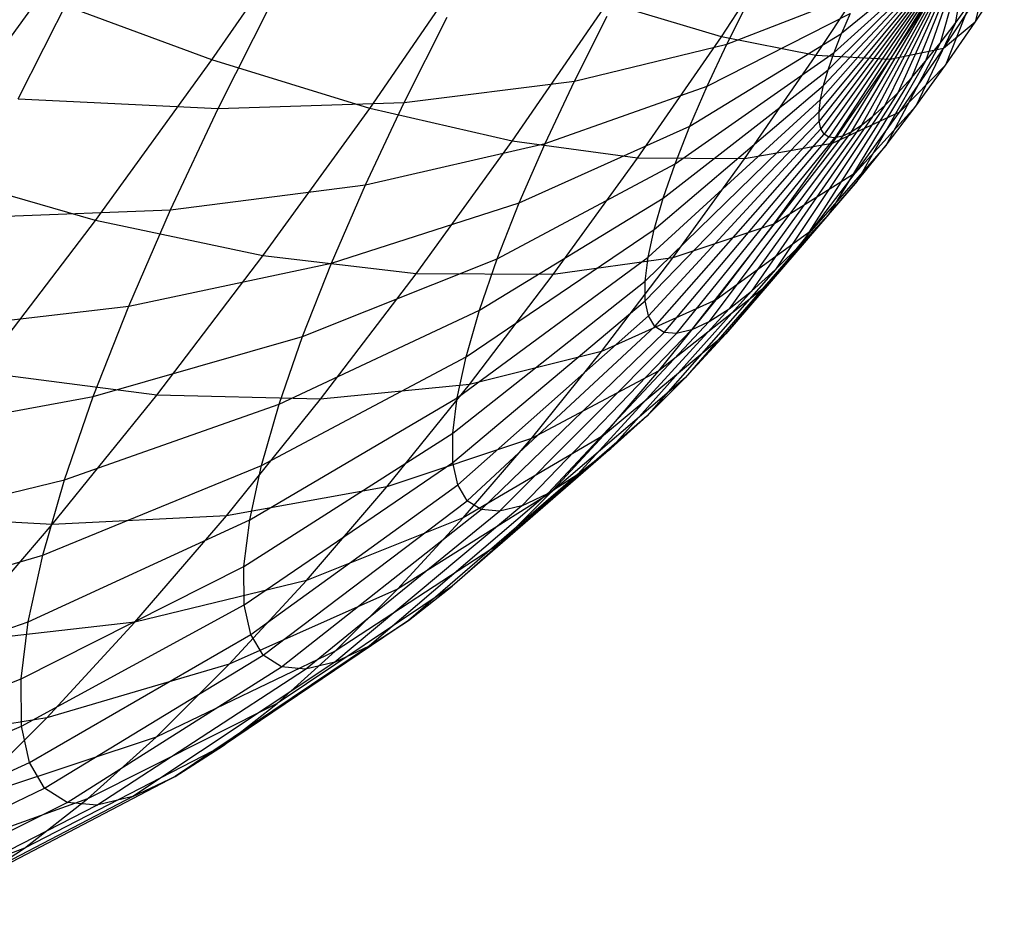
# Model space of a CAD drawing. Extents: x -11.4 to 11.4, y 1.8 to 24.6.
# Tile 36 of 199: x -0.552 to -0.162, y 5.524 to 5.883. Entities that reach past the tile are written whole.
import ezdxf

# ---------------------------------------------------------------- set-up
doc = ezdxf.new("R2010")
doc.units = 0
doc.header["$MEASUREMENT"] = 0
doc.layers.get('0').update_dxf_attribs({"color": 13, "linetype": 'CONTINUOUS'})

# ---------------------------------------------------------------- blocks, each defined once
blk = doc.blocks.new('GRUPUJ_4')
at = {"color": 0}
for p, q in [((10.9285, 4.02544, 4.83553), (10.9743, 4.0919, 4.85239)), ((10.9285, 4.02544, 4.83553), (10.9743, 4.0919, 4.85239)), ((11.13028, 4.03465, 4.59875), (11.1629, 4.08432, 4.60493)), ((11.13028, 4.03465, 4.59875), (11.1629, 4.08432, 4.60493)), ((11.22988, 4.07843, 4.00953), (11.169, 4.00503, 3.975)), ((11.22988, 4.07843, 4.00953), (11.169, 4.00503, 3.975)), ((11.22988, 4.07843, 4.00953), (11.16903, 4.00113, 3.98486)), ((11.22988, 4.07843, 4.00953), (11.16903, 4.00113, 3.98486)), ((11.22988, 4.07843, 4.00953), (11.16959, 4.00976, 3.96553)), ((11.22988, 4.07843, 4.00953), (11.16959, 4.00976, 3.96553)), ((11.22988, 4.07843, 4.00953), (11.16968, 3.9981, 3.995)), ((11.22988, 4.07843, 4.00953), (11.16968, 3.9981, 3.995)), ((11.22988, 4.07843, 4.00953), (11.17079, 4.01527, 3.95655)), ((11.22988, 4.07843, 4.00953), (11.17079, 4.01527, 3.95655)), ((11.22988, 4.07843, 4.00953), (11.17095, 3.99599, 4.00531)), ((11.22988, 4.07843, 4.00953), (11.17095, 3.99599, 4.00531)), ((11.22988, 4.07843, 4.00953), (11.17259, 4.02151, 3.94817)), ((11.22988, 4.07843, 4.00953), (11.17259, 4.02151, 3.94817)), ((11.22988, 4.07843, 4.00953), (11.17281, 3.99481, 4.01568)), ((11.22988, 4.07843, 4.00953), (11.17281, 3.99481, 4.01568)), ((11.22988, 4.07843, 4.00953), (11.17497, 4.0284, 3.94047)), ((11.22988, 4.07843, 4.00953), (11.17497, 4.0284, 3.94047)), ((11.22988, 4.07843, 4.00953), (11.17525, 3.99458, 4.026)), ((11.22988, 4.07843, 4.00953), (11.17525, 3.99458, 4.026)), ((11.22988, 4.07843, 4.00953), (11.1779, 4.03587, 3.93354)), ((11.22988, 4.07843, 4.00953), (11.1779, 4.03587, 3.93354)), ((11.22988, 4.07843, 4.00953), (11.17824, 3.99529, 4.03615)), ((11.22988, 4.07843, 4.00953), (11.17824, 3.99529, 4.03615)), ((11.22988, 4.07843, 4.00953), (11.18175, 3.99695, 4.04601)), ((11.22988, 4.07843, 4.00953), (11.18175, 3.99695, 4.04601)), ((11.22988, 4.07843, 4.00953), (11.18574, 3.99953, 4.05549)), ((11.22988, 4.07843, 4.00953), (11.18574, 3.99953, 4.05549)), ((11.22988, 4.07843, 4.00953), (11.19016, 4.003, 4.06448)), ((11.22988, 4.07843, 4.00953), (11.19016, 4.003, 4.06448)), ((11.22988, 4.07843, 4.00953), (11.19498, 4.00733, 4.07288)), ((11.22988, 4.07843, 4.00953), (11.19498, 4.00733, 4.07288)), ((11.22988, 4.07843, 4.00953), (11.20013, 4.01246, 4.08059)), ((11.22988, 4.07843, 4.00953), (11.20013, 4.01246, 4.08059)), ((11.22988, 4.07843, 4.00953), (11.20555, 4.01835, 4.08754)), ((11.22988, 4.07843, 4.00953), (11.20555, 4.01835, 4.08754)), ((11.22988, 4.07843, 4.00953), (11.2112, 4.02493, 4.09365)), ((11.22988, 4.07843, 4.00953), (11.2112, 4.02493, 4.09365)), ((11.22988, 4.07843, 4.00953), (11.217, 4.03212, 4.09884)), ((11.22988, 4.07843, 4.00953), (11.217, 4.03212, 4.09884)), ((11.22988, 4.07843, 4.00953), (11.2229, 4.03985, 4.10307)), ((11.22988, 4.07843, 4.00953), (11.2229, 4.03985, 4.10307)), ((10.99103, 4.00623, 4.75801), (11.03306, 4.06721, 4.77348)), ((10.99103, 4.00623, 4.75801), (11.03306, 4.06721, 4.77348)), ((11.16772, 4.02713, 4.50479), (11.19545, 4.06936, 4.51004)), ((11.16772, 4.02713, 4.50479), (11.19545, 4.06936, 4.51004)), ((11.19715, 4.02558, 4.40773), (11.2197, 4.05991, 4.412)), ((11.19715, 4.02558, 4.40773), (11.2197, 4.05991, 4.412)), ((10.85184, 4.01, 3.54972), (10.87653, 4.05896, 3.52601)), ((10.85184, 4.01, 3.54972), (10.87653, 4.05896, 3.52601)), ((11.21826, 4.03002, 4.30862), (11.23538, 4.05609, 4.31187)), ((11.21826, 4.03002, 4.30862), (11.23538, 4.05609, 4.31187)), ((11.23083, 4.04039, 4.20851), (11.24234, 4.05792, 4.21069)), ((11.23083, 4.04039, 4.20851), (11.24234, 4.05792, 4.21069)), ((11.23471, 4.05658, 4.10846), (11.23083, 4.04039, 4.20851)), ((11.23471, 4.05658, 4.10846), (11.23083, 4.04039, 4.20851)), ((11.13252, 4.03168, 3.83813), (11.1853, 4.05221, 3.92228)), ((11.13252, 4.03168, 3.83813), (11.1853, 4.05221, 3.92228)), ((10.81111, 3.98244, 4.87963), (10.8605, 4.05065, 4.90644)), ((10.81111, 3.98244, 4.87963), (10.8605, 4.05065, 4.90644)), ((10.9285, 4.02544, 4.83553), (10.8605, 4.05065, 4.90644)), ((10.9285, 4.02544, 4.83553), (10.8605, 4.05065, 4.90644)), ((10.93102, 4.00617, 3.613), (10.952, 4.0478, 3.59285)), ((10.93102, 4.00617, 3.613), (10.952, 4.0478, 3.59285)), ((11.04743, 3.9932, 4.67472), (11.08524, 4.04806, 4.68864)), ((11.04743, 3.9932, 4.67472), (11.08524, 4.04806, 4.68864)), ((11.13028, 4.03465, 4.59875), (11.08524, 4.04806, 4.68864)), ((11.13028, 4.03465, 4.59875), (11.08524, 4.04806, 4.68864)), ((11.13252, 4.03168, 3.83813), (11.14123, 4.04897, 3.82976)), ((11.13252, 4.03168, 3.83813), (11.14123, 4.04897, 3.82976)), ((11.22882, 4.04804, 4.10629), (11.21911, 4.02339, 4.2042)), ((11.22882, 4.04804, 4.10629), (11.21911, 4.02339, 4.2042)), ((11.2229, 4.03985, 4.10307), (11.22882, 4.04804, 4.10629)), ((11.2229, 4.03985, 4.10307), (11.22882, 4.04804, 4.10629)), ((11.12468, 4.01502, 3.84843), (11.18136, 4.04383, 3.92745)), ((11.12468, 4.01502, 3.84843), (11.18136, 4.04383, 3.92745)), ((11.18136, 4.04383, 3.92745), (11.1779, 4.03587, 3.93354)), ((11.18136, 4.04383, 3.92745), (11.1779, 4.03587, 3.93354)), ((11.0047, 4.00854, 3.68267), (11.02176, 4.04239, 3.66628)), ((11.0047, 4.00854, 3.68267), (11.02176, 4.04239, 3.66628)), ((11.0721, 4.01707, 3.75798), (11.08506, 4.04278, 3.74553)), ((11.0721, 4.01707, 3.75798), (11.08506, 4.04278, 3.74553)), ((11.23083, 4.04039, 4.20851), (11.21826, 4.03002, 4.30862)), ((11.23083, 4.04039, 4.20851), (11.21826, 4.03002, 4.30862)), ((11.21911, 4.02339, 4.2042), (11.23083, 4.04039, 4.20851)), ((11.21911, 4.02339, 4.2042), (11.23083, 4.04039, 4.20851)), ((11.2229, 4.03985, 4.10307), (11.20732, 4.00711, 4.1978)), ((11.2229, 4.03985, 4.10307), (11.20732, 4.00711, 4.1978)), ((11.217, 4.03212, 4.09884), (11.2229, 4.03985, 4.10307)), ((11.217, 4.03212, 4.09884), (11.2229, 4.03985, 4.10307)), ((11.0971, 3.9865, 4.58654), (11.13028, 4.03465, 4.59875)), ((11.0971, 3.9865, 4.58654), (11.13028, 4.03465, 4.59875)), ((11.1178, 3.99918, 3.86053), (11.1779, 4.03587, 3.93354)), ((11.1178, 3.99918, 3.86053), (11.1779, 4.03587, 3.93354)), ((11.16772, 4.02713, 4.50479), (11.13028, 4.03465, 4.59875)), ((11.16772, 4.02713, 4.50479), (11.13028, 4.03465, 4.59875)), ((11.17497, 4.0284, 3.94047), (11.1779, 4.03587, 3.93354)), ((11.17497, 4.0284, 3.94047), (11.1779, 4.03587, 3.93354)), ((11.217, 4.03212, 4.09884), (11.19559, 3.99173, 4.18938)), ((11.217, 4.03212, 4.09884), (11.19559, 3.99173, 4.18938)), ((11.2112, 4.02493, 4.09365), (11.217, 4.03212, 4.09884)), ((11.2112, 4.02493, 4.09365), (11.217, 4.03212, 4.09884)), ((11.0721, 4.01707, 3.75798), (11.13252, 4.03168, 3.83813)), ((11.0721, 4.01707, 3.75798), (11.13252, 4.03168, 3.83813)), ((11.11196, 3.98432, 3.87432), (11.17497, 4.0284, 3.94047)), ((11.11196, 3.98432, 3.87432), (11.17497, 4.0284, 3.94047)), ((11.12468, 4.01502, 3.84843), (11.13252, 4.03168, 3.83813)), ((11.12468, 4.01502, 3.84843), (11.13252, 4.03168, 3.83813)), ((11.17259, 4.02151, 3.94817), (11.17497, 4.0284, 3.94047)), ((11.17259, 4.02151, 3.94817), (11.17497, 4.0284, 3.94047)), ((11.21826, 4.03002, 4.30862), (11.19715, 4.02558, 4.40773)), ((11.21826, 4.03002, 4.30862), (11.19715, 4.02558, 4.40773)), ((11.20084, 4.00474, 4.30221), (11.21826, 4.03002, 4.30862)), ((11.20084, 4.00474, 4.30221), (11.21826, 4.03002, 4.30862)), ((10.88241, 3.96181, 4.81051), (10.9285, 4.02544, 4.83553)), ((10.88241, 3.96181, 4.81051), (10.9285, 4.02544, 4.83553)), ((10.99103, 4.00623, 4.75801), (10.9285, 4.02544, 4.83553)), ((10.99103, 4.00623, 4.75801), (10.9285, 4.02544, 4.83553)), ((11.13951, 3.9862, 4.4944), (11.16772, 4.02713, 4.50479)), ((11.13951, 3.9862, 4.4944), (11.16772, 4.02713, 4.50479)), ((11.19715, 4.02558, 4.40773), (11.16772, 4.02713, 4.50479)), ((11.19715, 4.02558, 4.40773), (11.16772, 4.02713, 4.50479)), ((11.17421, 3.9923, 4.39929), (11.19715, 4.02558, 4.40773)), ((11.17421, 3.9923, 4.39929), (11.19715, 4.02558, 4.40773)), ((11.2112, 4.02493, 4.09365), (11.18405, 3.97742, 4.17905)), ((11.2112, 4.02493, 4.09365), (11.18405, 3.97742, 4.17905)), ((11.20555, 4.01835, 4.08754), (11.2112, 4.02493, 4.09365)), ((11.20555, 4.01835, 4.08754), (11.2112, 4.02493, 4.09365)), ((11.10723, 3.97062, 3.88964), (11.17259, 4.02151, 3.94817)), ((11.10723, 3.97062, 3.88964), (11.17259, 4.02151, 3.94817)), ((11.17079, 4.01527, 3.95655), (11.17259, 4.02151, 3.94817)), ((11.17079, 4.01527, 3.95655), (11.17259, 4.02151, 3.94817)), ((11.21911, 4.02339, 4.2042), (11.20084, 4.00474, 4.30221)), ((11.21911, 4.02339, 4.2042), (11.20084, 4.00474, 4.30221)), ((11.20732, 4.00711, 4.1978), (11.21911, 4.02339, 4.2042)), ((11.20732, 4.00711, 4.1978), (11.21911, 4.02339, 4.2042)), ((11.0047, 4.00854, 3.68267), (11.0721, 4.01707, 3.75798)), ((11.0047, 4.00854, 3.68267), (11.0721, 4.01707, 3.75798)), ((11.06045, 3.99231, 3.77328), (11.0721, 4.01707, 3.75798)), ((11.06045, 3.99231, 3.77328), (11.0721, 4.01707, 3.75798)), ((11.20555, 4.01835, 4.08754), (11.17281, 3.96433, 4.1669)), ((11.20555, 4.01835, 4.08754), (11.17281, 3.96433, 4.1669)), ((11.20013, 4.01246, 4.08059), (11.20555, 4.01835, 4.08754)), ((11.20013, 4.01246, 4.08059), (11.20555, 4.01835, 4.08754)), ((11.06045, 3.99231, 3.77328), (11.12468, 4.01502, 3.84843)), ((11.06045, 3.99231, 3.77328), (11.12468, 4.01502, 3.84843)), ((11.10365, 3.95821, 3.90632), (11.17079, 4.01527, 3.95655)), ((11.10365, 3.95821, 3.90632), (11.17079, 4.01527, 3.95655)), ((11.1178, 3.99918, 3.86053), (11.12468, 4.01502, 3.84843)), ((11.1178, 3.99918, 3.86053), (11.12468, 4.01502, 3.84843)), ((11.16959, 4.00976, 3.96553), (11.17079, 4.01527, 3.95655)), ((11.16959, 4.00976, 3.96553), (11.17079, 4.01527, 3.95655)), ((10.85184, 4.01, 3.54972), (10.93102, 4.00617, 3.613)), ((10.85184, 4.01, 3.54972), (10.93102, 4.00617, 3.613)), ((11.10126, 3.94724, 3.92417), (11.16959, 4.00976, 3.96553)), ((11.10126, 3.94724, 3.92417), (11.16959, 4.00976, 3.96553)), ((11.20013, 4.01246, 4.08059), (11.16202, 3.95262, 4.15308)), ((11.20013, 4.01246, 4.08059), (11.16202, 3.95262, 4.15308)), ((11.169, 4.00503, 3.975), (11.16959, 4.00976, 3.96553)), ((11.169, 4.00503, 3.975), (11.16959, 4.00976, 3.96553)), ((11.19498, 4.00733, 4.07288), (11.20013, 4.01246, 4.08059)), ((11.19498, 4.00733, 4.07288), (11.20013, 4.01246, 4.08059)), ((10.91214, 3.96607, 3.63779), (10.93102, 4.00617, 3.613)), ((10.91214, 3.96607, 3.63779), (10.93102, 4.00617, 3.613)), ((10.93102, 4.00617, 3.613), (11.0047, 4.00854, 3.68267)), ((10.93102, 4.00617, 3.613), (11.0047, 4.00854, 3.68267)), ((10.94874, 3.94783, 4.73506), (10.99103, 4.00623, 4.75801)), ((10.94874, 3.94783, 4.73506), (10.99103, 4.00623, 4.75801)), ((10.98935, 3.97593, 3.70282), (11.0047, 4.00854, 3.68267)), ((10.98935, 3.97593, 3.70282), (11.0047, 4.00854, 3.68267)), ((11.04743, 3.9932, 4.67472), (10.99103, 4.00623, 4.75801)), ((11.04743, 3.9932, 4.67472), (10.99103, 4.00623, 4.75801)), ((11.10009, 3.93782, 3.94301), (11.169, 4.00503, 3.975)), ((11.10009, 3.93782, 3.94301), (11.169, 4.00503, 3.975)), ((11.19498, 4.00733, 4.07288), (11.15178, 3.9424, 4.13773)), ((11.19498, 4.00733, 4.07288), (11.15178, 3.9424, 4.13773)), ((11.16903, 4.00113, 3.98486), (11.169, 4.00503, 3.975)), ((11.16903, 4.00113, 3.98486), (11.169, 4.00503, 3.975)), ((11.20732, 4.00711, 4.1978), (11.18331, 3.98054, 4.2927)), ((11.20732, 4.00711, 4.1978), (11.18331, 3.98054, 4.2927)), ((11.19016, 4.003, 4.06448), (11.19498, 4.00733, 4.07288)), ((11.19016, 4.003, 4.06448), (11.19498, 4.00733, 4.07288)), ((11.19559, 3.99173, 4.18938), (11.20732, 4.00711, 4.1978)), ((11.19559, 3.99173, 4.18938), (11.20732, 4.00711, 4.1978)), ((11.10016, 3.93006, 3.96262), (11.16903, 4.00113, 3.98486)), ((11.10016, 3.93006, 3.96262), (11.16903, 4.00113, 3.98486)), ((11.19016, 4.003, 4.06448), (11.1422, 3.93379, 4.12102)), ((11.19016, 4.003, 4.06448), (11.1422, 3.93379, 4.12102)), ((11.16968, 3.9981, 3.995), (11.16903, 4.00113, 3.98486)), ((11.16968, 3.9981, 3.995), (11.16903, 4.00113, 3.98486)), ((11.20084, 4.00474, 4.30221), (11.17421, 3.9923, 4.39929)), ((11.20084, 4.00474, 4.30221), (11.17421, 3.9923, 4.39929)), ((11.18331, 3.98054, 4.2927), (11.20084, 4.00474, 4.30221)), ((11.18331, 3.98054, 4.2927), (11.20084, 4.00474, 4.30221)), ((11.18574, 3.99953, 4.05549), (11.19016, 4.003, 4.06448)), ((11.18574, 3.99953, 4.05549), (11.19016, 4.003, 4.06448)), ((11.05022, 3.96876, 3.79128), (11.1178, 3.99918, 3.86053)), ((11.05022, 3.96876, 3.79128), (11.1178, 3.99918, 3.86053)), ((11.10145, 3.92405, 3.9828), (11.16968, 3.9981, 3.995)), ((11.10145, 3.92405, 3.9828), (11.16968, 3.9981, 3.995)), ((11.11196, 3.98432, 3.87432), (11.1178, 3.99918, 3.86053)), ((11.11196, 3.98432, 3.87432), (11.1178, 3.99918, 3.86053)), ((11.18574, 3.99953, 4.05549), (11.1334, 3.92688, 4.10314)), ((11.18574, 3.99953, 4.05549), (11.1334, 3.92688, 4.10314)), ((11.17095, 3.99599, 4.00531), (11.16968, 3.9981, 3.995)), ((11.17095, 3.99599, 4.00531), (11.16968, 3.9981, 3.995)), ((11.18175, 3.99695, 4.04601), (11.18574, 3.99953, 4.05549)), ((11.18175, 3.99695, 4.04601), (11.18574, 3.99953, 4.05549)), ((11.00939, 3.94067, 4.65407), (11.04743, 3.9932, 4.67472)), ((11.00939, 3.94067, 4.65407), (11.04743, 3.9932, 4.67472)), ((11.0971, 3.9865, 4.58654), (11.04743, 3.9932, 4.67472)), ((11.0971, 3.9865, 4.58654), (11.04743, 3.9932, 4.67472)), ((11.10397, 3.91985, 4.00332), (11.17095, 3.99599, 4.00531)), ((11.10397, 3.91985, 4.00332), (11.17095, 3.99599, 4.00531)), ((11.10767, 3.9175, 4.02395), (11.17281, 3.99481, 4.01568)), ((11.10767, 3.9175, 4.02395), (11.17281, 3.99481, 4.01568)), ((11.11253, 3.91704, 4.04447), (11.17525, 3.99458, 4.026)), ((11.11253, 3.91704, 4.04447), (11.17525, 3.99458, 4.026)), ((11.17824, 3.99529, 4.03615), (11.11848, 3.91846, 4.06466)), ((11.17824, 3.99529, 4.03615), (11.11848, 3.91846, 4.06466)), ((11.18175, 3.99695, 4.04601), (11.12546, 3.92175, 4.08429)), ((11.18175, 3.99695, 4.04601), (11.12546, 3.92175, 4.08429)), ((11.17281, 3.99481, 4.01568), (11.17095, 3.99599, 4.00531)), ((11.17281, 3.99481, 4.01568), (11.17095, 3.99599, 4.00531)), ((11.17525, 3.99458, 4.026), (11.17281, 3.99481, 4.01568)), ((11.17525, 3.99458, 4.026), (11.17281, 3.99481, 4.01568)), ((11.17824, 3.99529, 4.03615), (11.17525, 3.99458, 4.026)), ((11.17824, 3.99529, 4.03615), (11.17525, 3.99458, 4.026)), ((11.17824, 3.99529, 4.03615), (11.18175, 3.99695, 4.04601)), ((11.17824, 3.99529, 4.03615), (11.18175, 3.99695, 4.04601)), ((10.98935, 3.97593, 3.70282), (11.06045, 3.99231, 3.77328)), ((10.98935, 3.97593, 3.70282), (11.06045, 3.99231, 3.77328)), ((11.05022, 3.96876, 3.79128), (11.06045, 3.99231, 3.77328)), ((11.05022, 3.96876, 3.79128), (11.06045, 3.99231, 3.77328)), ((11.17421, 3.9923, 4.39929), (11.13951, 3.9862, 4.4944)), ((11.17421, 3.9923, 4.39929), (11.13951, 3.9862, 4.4944)), ((11.15113, 3.96043, 4.38676), (11.17421, 3.9923, 4.39929)), ((11.15113, 3.96043, 4.38676), (11.17421, 3.9923, 4.39929)), ((11.19559, 3.99173, 4.18938), (11.16587, 3.95768, 4.28019)), ((11.19559, 3.99173, 4.18938), (11.16587, 3.95768, 4.28019)), ((11.18405, 3.97742, 4.17905), (11.19559, 3.99173, 4.18938)), ((11.18405, 3.97742, 4.17905), (11.19559, 3.99173, 4.18938)), ((11.06371, 3.94039, 4.56842), (11.0971, 3.9865, 4.58654)), ((11.06371, 3.94039, 4.56842), (11.0971, 3.9865, 4.58654)), ((11.13951, 3.9862, 4.4944), (11.0971, 3.9865, 4.58654)), ((11.13951, 3.9862, 4.4944), (11.0971, 3.9865, 4.58654)), ((11.11112, 3.947, 4.479), (11.13951, 3.9862, 4.4944)), ((11.11112, 3.947, 4.479), (11.13951, 3.9862, 4.4944)), ((10.88241, 3.96181, 4.81051), (10.81111, 3.98244, 4.87963)), ((10.88241, 3.96181, 4.81051), (10.81111, 3.98244, 4.87963)), ((11.04155, 3.94667, 3.81178), (11.11196, 3.98432, 3.87432)), ((11.04155, 3.94667, 3.81178), (11.11196, 3.98432, 3.87432)), ((11.10723, 3.97062, 3.88964), (11.11196, 3.98432, 3.87432)), ((11.10723, 3.97062, 3.88964), (11.11196, 3.98432, 3.87432)), ((11.18331, 3.98054, 4.2927), (11.15113, 3.96043, 4.38676)), ((11.18331, 3.98054, 4.2927), (11.15113, 3.96043, 4.38676)), ((11.16587, 3.95768, 4.28019), (11.18331, 3.98054, 4.2927)), ((11.16587, 3.95768, 4.28019), (11.18331, 3.98054, 4.2927)), ((10.91214, 3.96607, 3.63779), (10.98935, 3.97593, 3.70282)), ((10.91214, 3.96607, 3.63779), (10.98935, 3.97593, 3.70282)), ((10.97589, 3.94492, 3.72652), (10.98935, 3.97593, 3.70282)), ((10.97589, 3.94492, 3.72652), (10.98935, 3.97593, 3.70282)), ((11.18405, 3.97742, 4.17905), (11.14871, 3.9364, 4.26482)), ((11.18405, 3.97742, 4.17905), (11.14871, 3.9364, 4.26482)), ((11.17281, 3.96433, 4.1669), (11.18405, 3.97742, 4.17905)), ((11.17281, 3.96433, 4.1669), (11.18405, 3.97742, 4.17905)), ((11.03451, 3.92629, 3.83455), (11.10723, 3.97062, 3.88964)), ((11.03451, 3.92629, 3.83455), (11.10723, 3.97062, 3.88964)), ((11.10365, 3.95821, 3.90632), (11.10723, 3.97062, 3.88964)), ((11.10365, 3.95821, 3.90632), (11.10723, 3.97062, 3.88964)), ((10.82963, 3.96282, 3.57888), (10.91214, 3.96607, 3.63779)), ((10.82963, 3.96282, 3.57888), (10.91214, 3.96607, 3.63779)), ((10.89558, 3.92792, 3.66694), (10.91214, 3.96607, 3.63779)), ((10.89558, 3.92792, 3.66694), (10.91214, 3.96607, 3.63779)), ((10.97589, 3.94492, 3.72652), (11.05022, 3.96876, 3.79128)), ((10.97589, 3.94492, 3.72652), (11.05022, 3.96876, 3.79128)), ((11.04155, 3.94667, 3.81178), (11.05022, 3.96876, 3.79128)), ((11.04155, 3.94667, 3.81178), (11.05022, 3.96876, 3.79128)), ((11.17281, 3.96433, 4.1669), (11.13201, 3.91695, 4.24676)), ((11.17281, 3.96433, 4.1669), (11.13201, 3.91695, 4.24676)), ((11.16202, 3.95262, 4.15308), (11.17281, 3.96433, 4.1669)), ((11.16202, 3.95262, 4.15308), (11.17281, 3.96433, 4.1669)), ((10.83656, 3.90169, 4.77762), (10.88241, 3.96181, 4.81051)), ((10.83656, 3.90169, 4.77762), (10.88241, 3.96181, 4.81051)), ((10.94874, 3.94783, 4.73506), (10.88241, 3.96181, 4.81051)), ((10.94874, 3.94783, 4.73506), (10.88241, 3.96181, 4.81051)), ((11.02918, 3.90784, 3.85935), (11.10365, 3.95821, 3.90632)), ((11.02918, 3.90784, 3.85935), (11.10365, 3.95821, 3.90632)), ((11.10126, 3.94724, 3.92417), (11.10365, 3.95821, 3.90632)), ((11.10126, 3.94724, 3.92417), (11.10365, 3.95821, 3.90632)), ((11.15113, 3.96043, 4.38676), (11.11112, 3.947, 4.479)), ((11.15113, 3.96043, 4.38676), (11.11112, 3.947, 4.479)), ((11.12817, 3.93033, 4.37029), (11.15113, 3.96043, 4.38676)), ((11.12817, 3.93033, 4.37029), (11.15113, 3.96043, 4.38676)), ((11.16587, 3.95768, 4.28019), (11.12817, 3.93033, 4.37029)), ((11.16587, 3.95768, 4.28019), (11.12817, 3.93033, 4.37029)), ((11.14871, 3.9364, 4.26482), (11.16587, 3.95768, 4.28019)), ((11.14871, 3.9364, 4.26482), (11.16587, 3.95768, 4.28019)), ((11.16202, 3.95262, 4.15308), (11.11596, 3.89953, 4.22621)), ((11.16202, 3.95262, 4.15308), (11.11596, 3.89953, 4.22621)), ((11.15178, 3.9424, 4.13773), (11.16202, 3.95262, 4.15308)), ((11.15178, 3.9424, 4.13773), (11.16202, 3.95262, 4.15308)), ((10.90666, 3.89267, 4.70488), (10.94874, 3.94783, 4.73506)), ((10.90666, 3.89267, 4.70488), (10.94874, 3.94783, 4.73506)), ((11.00939, 3.94067, 4.65407), (10.94874, 3.94783, 4.73506)), ((11.00939, 3.94067, 4.65407), (10.94874, 3.94783, 4.73506)), ((10.96446, 3.91583, 3.75351), (11.04155, 3.94667, 3.81178)), ((10.96446, 3.91583, 3.75351), (11.04155, 3.94667, 3.81178)), ((11.02563, 3.89153, 3.88589), (11.10126, 3.94724, 3.92417)), ((11.02563, 3.89153, 3.88589), (11.10126, 3.94724, 3.92417)), ((11.03451, 3.92629, 3.83455), (11.04155, 3.94667, 3.81178)), ((11.03451, 3.92629, 3.83455), (11.04155, 3.94667, 3.81178)), ((11.11112, 3.947, 4.479), (11.06371, 3.94039, 4.56842)), ((11.11112, 3.947, 4.479), (11.06371, 3.94039, 4.56842)), ((11.08288, 3.90998, 4.45874), (11.11112, 3.947, 4.479)), ((11.08288, 3.90998, 4.45874), (11.11112, 3.947, 4.479)), ((11.10009, 3.93782, 3.94301), (11.10126, 3.94724, 3.92417)), ((11.10009, 3.93782, 3.94301), (11.10126, 3.94724, 3.92417)), ((10.89558, 3.92792, 3.66694), (10.97589, 3.94492, 3.72652)), ((10.89558, 3.92792, 3.66694), (10.97589, 3.94492, 3.72652)), ((10.96446, 3.91583, 3.75351), (10.97589, 3.94492, 3.72652)), ((10.96446, 3.91583, 3.75351), (10.97589, 3.94492, 3.72652)), ((10.97153, 3.89105, 4.62692), (11.00939, 3.94067, 4.65407)), ((10.97153, 3.89105, 4.62692), (11.00939, 3.94067, 4.65407)), ((11.06371, 3.94039, 4.56842), (11.00939, 3.94067, 4.65407)), ((11.06371, 3.94039, 4.56842), (11.00939, 3.94067, 4.65407)), ((11.03048, 3.89684, 4.54458), (11.06371, 3.94039, 4.56842)), ((11.03048, 3.89684, 4.54458), (11.06371, 3.94039, 4.56842)), ((11.15178, 3.9424, 4.13773), (11.10074, 3.88433, 4.20339)), ((11.15178, 3.9424, 4.13773), (11.10074, 3.88433, 4.20339)), ((11.1422, 3.93379, 4.12102), (11.15178, 3.9424, 4.13773)), ((11.1422, 3.93379, 4.12102), (11.15178, 3.9424, 4.13773)), ((11.0239, 3.87753, 3.9139), (11.10009, 3.93782, 3.94301)), ((11.0239, 3.87753, 3.9139), (11.10009, 3.93782, 3.94301)), ((11.10016, 3.93006, 3.96262), (11.10009, 3.93782, 3.94301)), ((11.10016, 3.93006, 3.96262), (11.10009, 3.93782, 3.94301)), ((11.14871, 3.9364, 4.26482), (11.10557, 3.90231, 4.35006)), ((11.14871, 3.9364, 4.26482), (11.10557, 3.90231, 4.35006)), ((11.13201, 3.91695, 4.24676), (11.14871, 3.9364, 4.26482)), ((11.13201, 3.91695, 4.24676), (11.14871, 3.9364, 4.26482)), ((11.1422, 3.93379, 4.12102), (11.0865, 3.87153, 4.17856)), ((11.1422, 3.93379, 4.12102), (11.0865, 3.87153, 4.17856)), ((11.1334, 3.92688, 4.10314), (11.1422, 3.93379, 4.12102)), ((11.1334, 3.92688, 4.10314), (11.1422, 3.93379, 4.12102)), ((10.81016, 3.91794, 3.61317), (10.89558, 3.92792, 3.66694)), ((10.81016, 3.91794, 3.61317), (10.89558, 3.92792, 3.66694)), ((10.88153, 3.89215, 3.70014), (10.89558, 3.92792, 3.66694)), ((10.88153, 3.89215, 3.70014), (10.89558, 3.92792, 3.66694)), ((11.02399, 3.866, 3.94306), (11.10016, 3.93006, 3.96262)), ((11.02399, 3.866, 3.94306), (11.10016, 3.93006, 3.96262)), ((11.1334, 3.92688, 4.10314), (11.07341, 3.86126, 4.15197)), ((11.1334, 3.92688, 4.10314), (11.07341, 3.86126, 4.15197)), ((11.12817, 3.93033, 4.37029), (11.08288, 3.90998, 4.45874)), ((11.12817, 3.93033, 4.37029), (11.08288, 3.90998, 4.45874)), ((11.10145, 3.92405, 3.9828), (11.10016, 3.93006, 3.96262)), ((11.10145, 3.92405, 3.9828), (11.10016, 3.93006, 3.96262)), ((11.10557, 3.90231, 4.35006), (11.12817, 3.93033, 4.37029)), ((11.10557, 3.90231, 4.35006), (11.12817, 3.93033, 4.37029)), ((11.12546, 3.92175, 4.08429), (11.1334, 3.92688, 4.10314)), ((11.12546, 3.92175, 4.08429), (11.1334, 3.92688, 4.10314)), ((10.95519, 3.889, 3.7835), (11.03451, 3.92629, 3.83455)), ((10.95519, 3.889, 3.7835), (11.03451, 3.92629, 3.83455)), ((11.02592, 3.85706, 3.97306), (11.10145, 3.92405, 3.9828)), ((11.02592, 3.85706, 3.97306), (11.10145, 3.92405, 3.9828)), ((11.02918, 3.90784, 3.85935), (11.03451, 3.92629, 3.83455)), ((11.02918, 3.90784, 3.85935), (11.03451, 3.92629, 3.83455)), ((11.10397, 3.91985, 4.00332), (11.10145, 3.92405, 3.9828)), ((11.10397, 3.91985, 4.00332), (11.10145, 3.92405, 3.9828)), ((11.02966, 3.85081, 4.00356), (11.10397, 3.91985, 4.00332)), ((11.02966, 3.85081, 4.00356), (11.10397, 3.91985, 4.00332)), ((11.12546, 3.92175, 4.08429), (11.06161, 3.85364, 4.12394)), ((11.12546, 3.92175, 4.08429), (11.06161, 3.85364, 4.12394)), ((11.10767, 3.9175, 4.02395), (11.10397, 3.91985, 4.00332)), ((11.10767, 3.9175, 4.02395), (11.10397, 3.91985, 4.00332)), ((11.11848, 3.91846, 4.06466), (11.12546, 3.92175, 4.08429)), ((11.11848, 3.91846, 4.06466), (11.12546, 3.92175, 4.08429)), ((10.88153, 3.89215, 3.70014), (10.96446, 3.91583, 3.75351)), ((10.88153, 3.89215, 3.70014), (10.96446, 3.91583, 3.75351)), ((10.95519, 3.889, 3.7835), (10.96446, 3.91583, 3.75351)), ((10.95519, 3.889, 3.7835), (10.96446, 3.91583, 3.75351)), ((11.03517, 3.84732, 4.03423), (11.10767, 3.9175, 4.02395)), ((11.03517, 3.84732, 4.03423), (11.10767, 3.9175, 4.02395)), ((11.04238, 3.84663, 4.06474), (11.11253, 3.91704, 4.04447)), ((11.04238, 3.84663, 4.06474), (11.11253, 3.91704, 4.04447)), ((11.11848, 3.91846, 4.06466), (11.05123, 3.84874, 4.09475)), ((11.11848, 3.91846, 4.06466), (11.05123, 3.84874, 4.09475)), ((11.13201, 3.91695, 4.24676), (11.08358, 3.8767, 4.32628)), ((11.13201, 3.91695, 4.24676), (11.08358, 3.8767, 4.32628)), ((11.11253, 3.91704, 4.04447), (11.10767, 3.9175, 4.02395)), ((11.11253, 3.91704, 4.04447), (11.10767, 3.9175, 4.02395)), ((11.11848, 3.91846, 4.06466), (11.11253, 3.91704, 4.04447)), ((11.11848, 3.91846, 4.06466), (11.11253, 3.91704, 4.04447)), ((11.11596, 3.89953, 4.22621), (11.13201, 3.91695, 4.24676)), ((11.11596, 3.89953, 4.22621), (11.13201, 3.91695, 4.24676)), ((10.94818, 3.86471, 3.81615), (11.02918, 3.90784, 3.85935)), ((10.94818, 3.86471, 3.81615), (11.02918, 3.90784, 3.85935)), ((11.02563, 3.89153, 3.88589), (11.02918, 3.90784, 3.85935)), ((11.02563, 3.89153, 3.88589), (11.02918, 3.90784, 3.85935)), ((11.08288, 3.90998, 4.45874), (11.03048, 3.89684, 4.54458)), ((11.08288, 3.90998, 4.45874), (11.03048, 3.89684, 4.54458)), ((11.05508, 3.87552, 4.43385), (11.08288, 3.90998, 4.45874)), ((11.05508, 3.87552, 4.43385), (11.08288, 3.90998, 4.45874)), ((10.90666, 3.89267, 4.70488), (10.83656, 3.90169, 4.77762)), ((10.90666, 3.89267, 4.70488), (10.83656, 3.90169, 4.77762)), ((11.10557, 3.90231, 4.35006), (11.05508, 3.87552, 4.43385)), ((11.10557, 3.90231, 4.35006), (11.05508, 3.87552, 4.43385)), ((11.11596, 3.89953, 4.22621), (11.06245, 3.85376, 4.29922)), ((11.11596, 3.89953, 4.22621), (11.06245, 3.85376, 4.29922)), ((11.08358, 3.8767, 4.32628), (11.10557, 3.90231, 4.35006)), ((11.08358, 3.8767, 4.32628), (11.10557, 3.90231, 4.35006)), ((11.10074, 3.88433, 4.20339), (11.11596, 3.89953, 4.22621)), ((11.10074, 3.88433, 4.20339), (11.11596, 3.89953, 4.22621)), ((11.03048, 3.89684, 4.54458), (10.97153, 3.89105, 4.62692)), ((11.03048, 3.89684, 4.54458), (10.97153, 3.89105, 4.62692)), ((10.99778, 3.8563, 4.51531), (11.03048, 3.89684, 4.54458)), ((10.99778, 3.8563, 4.51531), (11.03048, 3.89684, 4.54458)), ((10.79362, 3.87586, 3.65222), (10.88153, 3.89215, 3.70014)), ((10.79362, 3.87586, 3.65222), (10.88153, 3.89215, 3.70014)), ((10.86525, 3.84134, 4.6678), (10.90666, 3.89267, 4.70488)), ((10.86525, 3.84134, 4.6678), (10.90666, 3.89267, 4.70488)), ((10.87012, 3.85914, 3.73702), (10.88153, 3.89215, 3.70014)), ((10.87012, 3.85914, 3.73702), (10.88153, 3.89215, 3.70014)), ((10.97153, 3.89105, 4.62692), (10.90666, 3.89267, 4.70488)), ((10.97153, 3.89105, 4.62692), (10.90666, 3.89267, 4.70488)), ((10.87012, 3.85914, 3.73702), (10.95519, 3.889, 3.7835)), ((10.87012, 3.85914, 3.73702), (10.95519, 3.889, 3.7835)), ((10.93428, 3.84487, 4.59357), (10.97153, 3.89105, 4.62692)), ((10.93428, 3.84487, 4.59357), (10.97153, 3.89105, 4.62692)), ((10.94351, 3.84323, 3.8511), (11.02563, 3.89153, 3.88589)), ((10.94351, 3.84323, 3.8511), (11.02563, 3.89153, 3.88589)), ((10.94818, 3.86471, 3.81615), (10.95519, 3.889, 3.7835)), ((10.94818, 3.86471, 3.81615), (10.95519, 3.889, 3.7835)), ((11.0239, 3.87753, 3.9139), (11.02563, 3.89153, 3.88589)), ((11.0239, 3.87753, 3.9139), (11.02563, 3.89153, 3.88589)), ((11.10074, 3.88433, 4.20339), (11.0424, 3.83376, 4.26917)), ((11.10074, 3.88433, 4.20339), (11.0424, 3.83376, 4.26917)), ((11.0865, 3.87153, 4.17856), (11.10074, 3.88433, 4.20339)), ((11.0865, 3.87153, 4.17856), (11.10074, 3.88433, 4.20339)), ((10.94122, 3.8248, 3.88798), (11.0239, 3.87753, 3.9139)), ((10.94122, 3.8248, 3.88798), (11.0239, 3.87753, 3.9139)), ((11.02399, 3.866, 3.94306), (11.0239, 3.87753, 3.9139)), ((11.02399, 3.866, 3.94306), (11.0239, 3.87753, 3.9139)), ((11.08358, 3.8767, 4.32628), (11.02804, 3.84401, 4.4046)), ((11.08358, 3.8767, 4.32628), (11.02804, 3.84401, 4.4046)), ((11.06245, 3.85376, 4.29922), (11.08358, 3.8767, 4.32628)), ((11.06245, 3.85376, 4.29922), (11.08358, 3.8767, 4.32628)), ((11.05508, 3.87552, 4.43385), (10.99778, 3.8563, 4.51531)), ((11.05508, 3.87552, 4.43385), (10.99778, 3.8563, 4.51531)), ((11.02804, 3.84401, 4.4046), (11.05508, 3.87552, 4.43385)), ((11.02804, 3.84401, 4.4046), (11.05508, 3.87552, 4.43385)), ((11.0865, 3.87153, 4.17856), (11.02365, 3.8169, 4.23647)), ((11.0865, 3.87153, 4.17856), (11.02365, 3.8169, 4.23647)), ((11.07341, 3.86126, 4.15197), (11.0865, 3.87153, 4.17856)), ((11.07341, 3.86126, 4.15197), (11.0865, 3.87153, 4.17856)), ((10.8615, 3.82927, 3.77717), (10.94818, 3.86471, 3.81615)), ((10.8615, 3.82927, 3.77717), (10.94818, 3.86471, 3.81615)), ((10.94135, 3.80961, 3.92638), (11.02399, 3.866, 3.94306)), ((10.94135, 3.80961, 3.92638), (11.02399, 3.866, 3.94306)), ((10.94351, 3.84323, 3.8511), (10.94818, 3.86471, 3.81615)), ((10.94351, 3.84323, 3.8511), (10.94818, 3.86471, 3.81615)), ((11.02592, 3.85706, 3.97306), (11.02399, 3.866, 3.94306)), ((11.02592, 3.85706, 3.97306), (11.02399, 3.866, 3.94306)), ((11.07341, 3.86126, 4.15197), (11.00642, 3.80338, 4.20146)), ((11.07341, 3.86126, 4.15197), (11.00642, 3.80338, 4.20146)), ((11.06161, 3.85364, 4.12394), (11.07341, 3.86126, 4.15197)), ((11.06161, 3.85364, 4.12394), (11.07341, 3.86126, 4.15197)), ((10.78021, 3.83704, 3.6956), (10.87012, 3.85914, 3.73702)), ((10.78021, 3.83704, 3.6956), (10.87012, 3.85914, 3.73702)), ((10.8615, 3.82927, 3.77717), (10.87012, 3.85914, 3.73702)), ((10.8615, 3.82927, 3.77717), (10.87012, 3.85914, 3.73702)), ((10.94389, 3.79784, 3.96588), (11.02592, 3.85706, 3.97306)), ((10.94389, 3.79784, 3.96588), (11.02592, 3.85706, 3.97306)), ((11.02966, 3.85081, 4.00356), (11.02592, 3.85706, 3.97306)), ((11.02966, 3.85081, 4.00356), (11.02592, 3.85706, 3.97306)), ((10.99778, 3.8563, 4.51531), (10.93428, 3.84487, 4.59357)), ((10.99778, 3.8563, 4.51531), (10.93428, 3.84487, 4.59357)), ((10.96597, 3.81924, 4.4809), (10.99778, 3.8563, 4.51531)), ((10.96597, 3.81924, 4.4809), (10.99778, 3.8563, 4.51531)), ((11.06161, 3.85364, 4.12394), (10.99088, 3.79334, 4.16455)), ((11.06161, 3.85364, 4.12394), (10.99088, 3.79334, 4.16455)), ((11.06245, 3.85376, 4.29922), (11.00205, 3.8158, 4.37132)), ((11.06245, 3.85376, 4.29922), (11.00205, 3.8158, 4.37132)), ((11.0424, 3.83376, 4.26917), (11.06245, 3.85376, 4.29922)), ((11.0424, 3.83376, 4.26917), (11.06245, 3.85376, 4.29922)), ((11.05123, 3.84874, 4.09475), (11.06161, 3.85364, 4.12394)), ((11.05123, 3.84874, 4.09475), (11.06161, 3.85364, 4.12394)), ((10.94881, 3.78961, 4.00604), (11.02966, 3.85081, 4.00356)), ((10.94881, 3.78961, 4.00604), (11.02966, 3.85081, 4.00356)), ((11.03517, 3.84732, 4.03423), (11.02966, 3.85081, 4.00356)), ((11.03517, 3.84732, 4.03423), (11.02966, 3.85081, 4.00356)), ((10.86525, 3.84134, 4.6678), (10.79143, 3.84575, 4.73721)), ((10.86525, 3.84134, 4.6678), (10.79143, 3.84575, 4.73721)), ((10.95606, 3.78502, 4.04643), (11.03517, 3.84732, 4.03423)), ((10.95606, 3.78502, 4.04643), (11.03517, 3.84732, 4.03423)), ((10.96557, 3.78411, 4.0866), (11.04238, 3.84663, 4.06474)), ((10.96557, 3.78411, 4.0866), (11.04238, 3.84663, 4.06474)), ((11.05123, 3.84874, 4.09475), (10.97721, 3.78689, 4.12612)), ((11.05123, 3.84874, 4.09475), (10.97721, 3.78689, 4.12612)), ((11.04238, 3.84663, 4.06474), (11.03517, 3.84732, 4.03423)), ((11.04238, 3.84663, 4.06474), (11.03517, 3.84732, 4.03423)), ((11.05123, 3.84874, 4.09475), (11.04238, 3.84663, 4.06474)), ((11.05123, 3.84874, 4.09475), (11.04238, 3.84663, 4.06474)), ((10.82496, 3.7944, 4.62423), (10.86525, 3.84134, 4.6678)), ((10.82496, 3.7944, 4.62423), (10.86525, 3.84134, 4.6678)), ((10.85575, 3.80285, 3.82016), (10.94351, 3.84323, 3.8511)), ((10.85575, 3.80285, 3.82016), (10.94351, 3.84323, 3.8511)), ((10.93428, 3.84487, 4.59357), (10.86525, 3.84134, 4.6678)), ((10.93428, 3.84487, 4.59357), (10.86525, 3.84134, 4.6678)), ((10.89804, 3.80265, 4.55437), (10.93428, 3.84487, 4.59357)), ((10.89804, 3.80265, 4.55437), (10.93428, 3.84487, 4.59357)), ((10.94122, 3.8248, 3.88798), (10.94351, 3.84323, 3.8511)), ((10.94122, 3.8248, 3.88798), (10.94351, 3.84323, 3.8511)), ((11.02804, 3.84401, 4.4046), (10.96597, 3.81924, 4.4809)), ((11.02804, 3.84401, 4.4046), (10.96597, 3.81924, 4.4809)), ((11.00205, 3.8158, 4.37132), (11.02804, 3.84401, 4.4046)), ((11.00205, 3.8158, 4.37132), (11.02804, 3.84401, 4.4046)), ((11.0424, 3.83376, 4.26917), (10.97739, 3.7912, 4.33436)), ((11.0424, 3.83376, 4.26917), (10.97739, 3.7912, 4.33436)), ((11.02365, 3.8169, 4.23647), (11.0424, 3.83376, 4.26917)), ((11.02365, 3.8169, 4.23647), (11.0424, 3.83376, 4.26917)), ((10.77007, 3.8019, 3.74284), (10.8615, 3.82927, 3.77717)), ((10.77007, 3.8019, 3.74284), (10.8615, 3.82927, 3.77717)), ((10.85575, 3.80285, 3.82016), (10.8615, 3.82927, 3.77717)), ((10.85575, 3.80285, 3.82016), (10.8615, 3.82927, 3.77717)), ((10.85294, 3.78018, 3.86552), (10.94122, 3.8248, 3.88798)), ((10.85294, 3.78018, 3.86552), (10.94122, 3.8248, 3.88798)), ((10.94135, 3.80961, 3.92638), (10.94122, 3.8248, 3.88798)), ((10.94135, 3.80961, 3.92638), (10.94122, 3.8248, 3.88798)), ((10.96597, 3.81924, 4.4809), (10.89804, 3.80265, 4.55437)), ((10.96597, 3.81924, 4.4809), (10.89804, 3.80265, 4.55437)), ((10.93539, 3.78606, 4.44175), (10.96597, 3.81924, 4.4809)), ((10.93539, 3.78606, 4.44175), (10.96597, 3.81924, 4.4809)), ((11.00205, 3.8158, 4.37132), (10.93539, 3.78606, 4.44175)), ((11.00205, 3.8158, 4.37132), (10.93539, 3.78606, 4.44175)), ((11.02365, 3.8169, 4.23647), (10.95433, 3.77047, 4.29414)), ((11.02365, 3.8169, 4.23647), (10.95433, 3.77047, 4.29414)), ((10.97739, 3.7912, 4.33436), (11.00205, 3.8158, 4.37132)), ((10.97739, 3.7912, 4.33436), (11.00205, 3.8158, 4.37132)), ((11.00642, 3.80338, 4.20146), (11.02365, 3.8169, 4.23647)), ((11.00642, 3.80338, 4.20146), (11.02365, 3.8169, 4.23647)), ((10.8531, 3.7615, 3.91275), (10.94135, 3.80961, 3.92638)), ((10.8531, 3.7615, 3.91275), (10.94135, 3.80961, 3.92638)), ((10.94389, 3.79784, 3.96588), (10.94135, 3.80961, 3.92638)), ((10.94389, 3.79784, 3.96588), (10.94135, 3.80961, 3.92638)), ((10.76331, 3.77082, 3.79341), (10.85575, 3.80285, 3.82016)), ((10.76331, 3.77082, 3.79341), (10.85575, 3.80285, 3.82016)), ((10.89804, 3.80265, 4.55437), (10.82496, 3.7944, 4.62423)), ((10.89804, 3.80265, 4.55437), (10.82496, 3.7944, 4.62423)), ((10.85294, 3.78018, 3.86552), (10.85575, 3.80285, 3.82016)), ((10.85294, 3.78018, 3.86552), (10.85575, 3.80285, 3.82016)), ((10.8632, 3.76484, 4.50977), (10.89804, 3.80265, 4.55437)), ((10.8632, 3.76484, 4.50977), (10.89804, 3.80265, 4.55437)), ((11.00642, 3.80338, 4.20146), (10.93313, 3.75384, 4.25109)), ((11.00642, 3.80338, 4.20146), (10.93313, 3.75384, 4.25109)), ((10.99088, 3.79334, 4.16455), (11.00642, 3.80338, 4.20146)), ((10.99088, 3.79334, 4.16455), (11.00642, 3.80338, 4.20146)), ((10.85622, 3.74703, 3.96133), (10.94389, 3.79784, 3.96588)), ((10.85622, 3.74703, 3.96133), (10.94389, 3.79784, 3.96588)), ((10.94881, 3.78961, 4.00604), (10.94389, 3.79784, 3.96588)), ((10.94881, 3.78961, 4.00604), (10.94389, 3.79784, 3.96588)), ((10.97739, 3.7912, 4.33436), (10.90639, 3.75711, 4.39828)), ((10.97739, 3.7912, 4.33436), (10.90639, 3.75711, 4.39828)), ((10.99088, 3.79334, 4.16455), (10.91402, 3.74149, 4.20568)), ((10.99088, 3.79334, 4.16455), (10.91402, 3.74149, 4.20568)), ((10.95433, 3.77047, 4.29414), (10.97739, 3.7912, 4.33436)), ((10.95433, 3.77047, 4.29414), (10.97739, 3.7912, 4.33436)), ((10.97721, 3.78689, 4.12612), (10.99088, 3.79334, 4.16455)), ((10.97721, 3.78689, 4.12612), (10.99088, 3.79334, 4.16455)), ((10.86228, 3.73691, 4.01073), (10.94881, 3.78961, 4.00604)), ((10.86228, 3.73691, 4.01073), (10.94881, 3.78961, 4.00604)), ((10.97721, 3.78689, 4.12612), (10.89721, 3.73356, 4.15842)), ((10.97721, 3.78689, 4.12612), (10.89721, 3.73356, 4.15842)), ((10.95606, 3.78502, 4.04643), (10.94881, 3.78961, 4.00604)), ((10.95606, 3.78502, 4.04643), (10.94881, 3.78961, 4.00604)), ((10.97721, 3.78689, 4.12612), (10.96557, 3.78411, 4.0866)), ((10.97721, 3.78689, 4.12612), (10.96557, 3.78411, 4.0866)), ((10.93539, 3.78606, 4.44175), (10.8632, 3.76484, 4.50977)), ((10.93539, 3.78606, 4.44175), (10.8632, 3.76484, 4.50977)), ((10.8712, 3.73126, 4.06041), (10.95606, 3.78502, 4.04643)), ((10.8712, 3.73126, 4.06041), (10.95606, 3.78502, 4.04643)), ((10.88289, 3.73014, 4.10982), (10.96557, 3.78411, 4.0866)), ((10.88289, 3.73014, 4.10982), (10.96557, 3.78411, 4.0866)), ((10.90639, 3.75711, 4.39828), (10.93539, 3.78606, 4.44175)), ((10.90639, 3.75711, 4.39828), (10.93539, 3.78606, 4.44175)), ((10.96557, 3.78411, 4.0866), (10.95606, 3.78502, 4.04643)), ((10.96557, 3.78411, 4.0866), (10.95606, 3.78502, 4.04643)), ((10.76, 3.74415, 3.84677), (10.85294, 3.78018, 3.86552)), ((10.76, 3.74415, 3.84677), (10.85294, 3.78018, 3.86552)), ((10.8531, 3.7615, 3.91275), (10.85294, 3.78018, 3.86552)), ((10.8531, 3.7615, 3.91275), (10.85294, 3.78018, 3.86552)), ((10.95433, 3.77047, 4.29414), (10.87927, 3.73273, 4.35096)), ((10.95433, 3.77047, 4.29414), (10.87927, 3.73273, 4.35096)), ((10.93313, 3.75384, 4.25109), (10.95433, 3.77047, 4.29414)), ((10.93313, 3.75384, 4.25109), (10.95433, 3.77047, 4.29414)), ((10.8632, 3.76484, 4.50977), (10.78624, 3.75238, 4.57464)), ((10.8632, 3.76484, 4.50977), (10.78624, 3.75238, 4.57464)), ((10.83016, 3.73186, 4.46024), (10.8632, 3.76484, 4.50977)), ((10.83016, 3.73186, 4.46024), (10.8632, 3.76484, 4.50977)), ((10.76018, 3.72218, 3.90232), (10.8531, 3.7615, 3.91275)), ((10.76018, 3.72218, 3.90232), (10.8531, 3.7615, 3.91275)), ((10.85622, 3.74703, 3.96133), (10.8531, 3.7615, 3.91275)), ((10.85622, 3.74703, 3.96133), (10.8531, 3.7615, 3.91275)), ((10.90639, 3.75711, 4.39828), (10.83016, 3.73186, 4.46024)), ((10.90639, 3.75711, 4.39828), (10.83016, 3.73186, 4.46024)), ((10.87927, 3.73273, 4.35096), (10.90639, 3.75711, 4.39828)), ((10.87927, 3.73273, 4.35096), (10.90639, 3.75711, 4.39828)), ((10.93313, 3.75384, 4.25109), (10.85433, 3.71316, 4.30032)), ((10.93313, 3.75384, 4.25109), (10.85433, 3.71316, 4.30032)), ((10.91402, 3.74149, 4.20568), (10.93313, 3.75384, 4.25109)), ((10.91402, 3.74149, 4.20568), (10.93313, 3.75384, 4.25109)), ((10.76386, 3.70515, 3.95947), (10.85622, 3.74703, 3.96133)), ((10.76386, 3.70515, 3.95947), (10.85622, 3.74703, 3.96133)), ((10.86228, 3.73691, 4.01073), (10.85622, 3.74703, 3.96133)), ((10.86228, 3.73691, 4.01073), (10.85622, 3.74703, 3.96133)), ((10.91402, 3.74149, 4.20568), (10.83185, 3.69864, 4.24691)), ((10.91402, 3.74149, 4.20568), (10.83185, 3.69864, 4.24691)), ((10.89721, 3.73356, 4.15842), (10.91402, 3.74149, 4.20568)), ((10.89721, 3.73356, 4.15842), (10.91402, 3.74149, 4.20568)), ((10.77098, 3.69325, 4.01758), (10.86228, 3.73691, 4.01073)), ((10.77098, 3.69325, 4.01758), (10.86228, 3.73691, 4.01073)), ((10.8712, 3.73126, 4.06041), (10.86228, 3.73691, 4.01073)), ((10.8712, 3.73126, 4.06041), (10.86228, 3.73691, 4.01073)), ((10.87927, 3.73273, 4.35096), (10.79926, 3.70408, 4.40633)), ((10.87927, 3.73273, 4.35096), (10.79926, 3.70408, 4.40633)), ((10.89721, 3.73356, 4.15842), (10.81208, 3.68931, 4.19131)), ((10.89721, 3.73356, 4.15842), (10.81208, 3.68931, 4.19131)), ((10.85433, 3.71316, 4.30032), (10.87927, 3.73273, 4.35096)), ((10.85433, 3.71316, 4.30032), (10.87927, 3.73273, 4.35096)), ((10.89721, 3.73356, 4.15842), (10.88289, 3.73014, 4.10982)), ((10.89721, 3.73356, 4.15842), (10.88289, 3.73014, 4.10982)), ((10.78147, 3.6866, 4.07601), (10.8712, 3.73126, 4.06041)), ((10.78147, 3.6866, 4.07601), (10.8712, 3.73126, 4.06041)), ((10.79522, 3.68528, 4.13414), (10.88289, 3.73014, 4.10982)), ((10.79522, 3.68528, 4.13414), (10.88289, 3.73014, 4.10982)), ((10.88289, 3.73014, 4.10982), (10.8712, 3.73126, 4.06041)), ((10.88289, 3.73014, 4.10982), (10.8712, 3.73126, 4.06041)), ((10.85433, 3.71316, 4.30032), (10.77085, 3.68179, 4.34864)), ((10.85433, 3.71316, 4.30032), (10.77085, 3.68179, 4.34864)), ((10.83185, 3.69864, 4.24691), (10.85433, 3.71316, 4.30032)), ((10.83185, 3.69864, 4.24691), (10.85433, 3.71316, 4.30032))]:
    blk.add_line(p, q, dxfattribs=at)
blk = doc.blocks.new('SATELLITE_M_ZWIS-11230-112')
at = {"color": 0}
blk.add_blockref('GRUPUJ_4', (-11.40464, 1.84184, 0.62927), dxfattribs=at)

msp = doc.modelspace()

# ---------------------------------------------------------------- block references
at = {"color": 0}
msp.add_blockref('SATELLITE_M_ZWIS-11230-112', (0, 0), dxfattribs=at)

doc.saveas('drawing.dxf')
